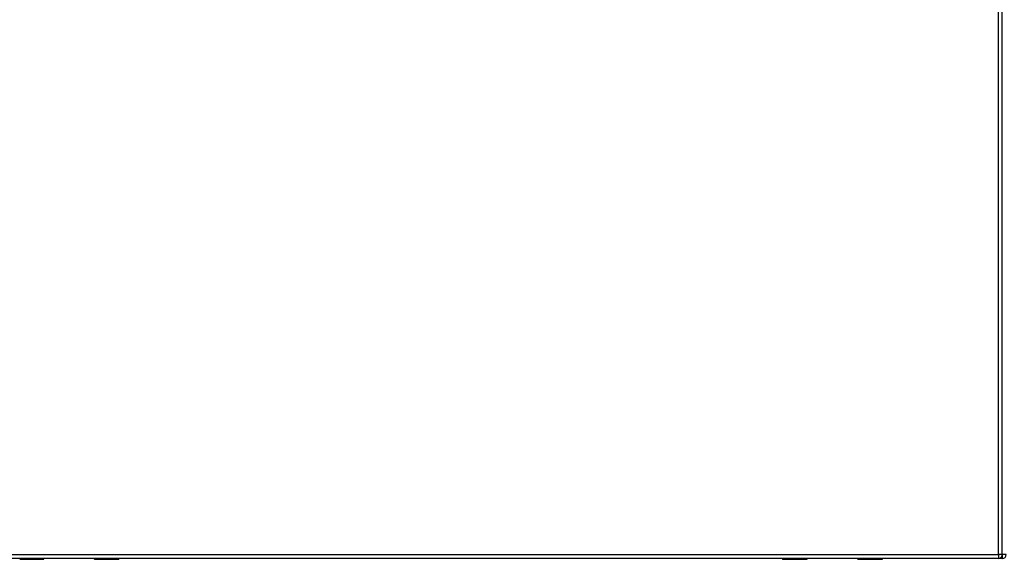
# Model space of a CAD drawing. Header units: inches. Extents: x 25 to 686, y 75 to 314.
# Tile 63 of 160: x 262 to 286, y 177 to 190. Entities that reach past the tile are written whole.
import ezdxf

# ---------------------------------------------------------------- set-up
doc = ezdxf.new("R2010")
doc.units = ezdxf.units.IN
doc.header["$MEASUREMENT"] = 0
doc.layers.add('Visible Edges(ANSI)', color=7, linetype='Continuous', lineweight=25)
doc.layers.add('Visible Tangent Edges(ANSI)', color=7, linetype='Continuous', lineweight=25)

msp = doc.modelspace()

# ---------------------------------------------------------------- linework, layer by layer
at = {"layer": 'Visible Edges(ANSI)'}
for p, q in [((286.114, 176.655), (286.114, 203.375)), ((286.015, 176.556), (220.41, 176.556)), ((262.118, 176.536), (261.528, 176.536)), ((262.134, 176.556), (262.134, 176.552)), ((263.393, 176.554), (262.134, 176.554)), ((263.393, 176.552), (263.393, 176.556)), ((263.999, 176.536), (263.409, 176.536)), ((280.61, 176.554), (264.018, 176.554)), ((281.219, 176.536), (280.629, 176.536)), ((281.235, 176.556), (281.235, 176.552)), ((282.494, 176.554), (281.235, 176.554)), ((282.494, 176.552), (282.494, 176.556)), ((283.1, 176.536), (282.51, 176.536)), ((286.114, 176.554), (283.119, 176.554))]:
    msp.add_line(p, q, dxfattribs=at)
for centre, radius, start, end in [((286.015, 176.655), 0.099, 270, 0), ((286.114, 176.653), 0.099, 270, 0), ((262.118, 176.552), 0.0157, 270, 0), ((263.409, 176.552), 0.0157, 180, 270), ((263.999, 176.556), 0.0197, 270, 359.45), ((280.629, 176.556), 0.0197, 180.55, 270), ((281.219, 176.552), 0.0157, 270, 0), ((282.51, 176.552), 0.0157, 180, 270), ((283.1, 176.556), 0.0197, 270, 359.45)]:
    msp.add_arc(centre, radius, start, end, dxfattribs=at)
at = {"layer": 'Visible Tangent Edges(ANSI)'}
for p, q in [((286.015, 176.655), (286.015, 203.375)), ((220.41, 176.655), (286.015, 176.655)), ((286.015, 176.655), (286.015, 176.556)), ((286.114, 176.655), (286.015, 176.655)), ((286.213, 176.653), (286.114, 176.653)), ((286.114, 176.645), (286.114, 176.554)), ((262.118, 176.536), (262.118, 176.556)), ((263.409, 176.556), (263.409, 176.536)), ((263.999, 176.536), (263.999, 176.556)), ((280.629, 176.556), (280.629, 176.536)), ((281.219, 176.536), (281.219, 176.556)), ((282.51, 176.556), (282.51, 176.536)), ((283.1, 176.536), (283.1, 176.556))]:
    msp.add_line(p, q, dxfattribs=at)
at = {"layer": 'Visible Tangent Edges(ANSI)', "flags": 128}
for points in [[(261.748, 176.556), (261.749, 176.554), (261.75, 176.553), (261.752, 176.551), (261.754, 176.55), (261.756, 176.549), (261.759, 176.548), (261.762, 176.547), (261.765, 176.546), (261.768, 176.546), (261.772, 176.545), (261.775, 176.545), (261.779, 176.545), (261.783, 176.545), (261.787, 176.545), (261.79, 176.546), (261.794, 176.546), (261.797, 176.547), (261.8, 176.548), (261.802, 176.549), (261.805, 176.55), (261.807, 176.551), (261.808, 176.553), (261.809, 176.554), (261.81, 176.556)], [(261.79, 176.556), (261.79, 176.556), (261.789, 176.556), (261.788, 176.555), (261.787, 176.555), (261.786, 176.555), (261.785, 176.555), (261.784, 176.555), (261.783, 176.555), (261.782, 176.555), (261.781, 176.554), (261.78, 176.554), (261.779, 176.554), (261.778, 176.554), (261.777, 176.554), (261.776, 176.555), (261.775, 176.555), (261.774, 176.555), (261.773, 176.555), (261.772, 176.555), (261.771, 176.555), (261.771, 176.555), (261.77, 176.556), (261.769, 176.556), (261.768, 176.556)], [(263.717, 176.556), (263.718, 176.554), (263.719, 176.553), (263.72, 176.551), (263.722, 176.55), (263.725, 176.549), (263.727, 176.548), (263.73, 176.547), (263.733, 176.546), (263.737, 176.546), (263.74, 176.545), (263.744, 176.545), (263.748, 176.545), (263.751, 176.545), (263.755, 176.545), (263.759, 176.546), (263.762, 176.546), (263.765, 176.547), (263.768, 176.548), (263.771, 176.549), (263.773, 176.55), (263.775, 176.551), (263.777, 176.553), (263.778, 176.554), (263.779, 176.556)], [(263.759, 176.556), (263.758, 176.556), (263.757, 176.556), (263.756, 176.555), (263.755, 176.555), (263.755, 176.555), (263.754, 176.555), (263.753, 176.555), (263.752, 176.555), (263.751, 176.555), (263.75, 176.554), (263.749, 176.554), (263.748, 176.554), (263.747, 176.554), (263.746, 176.554), (263.745, 176.555), (263.744, 176.555), (263.743, 176.555), (263.742, 176.555), (263.741, 176.555), (263.74, 176.555), (263.739, 176.555), (263.738, 176.556), (263.737, 176.556), (263.736, 176.556)], [(280.849, 176.556), (280.85, 176.554), (280.851, 176.553), (280.853, 176.551), (280.855, 176.55), (280.857, 176.549), (280.86, 176.548), (280.863, 176.547), (280.866, 176.546), (280.869, 176.546), (280.873, 176.545), (280.876, 176.545), (280.88, 176.545), (280.884, 176.545), (280.888, 176.545), (280.891, 176.546), (280.895, 176.546), (280.898, 176.547), (280.901, 176.548), (280.903, 176.549), (280.906, 176.55), (280.908, 176.551), (280.909, 176.553), (280.91, 176.554), (280.911, 176.556)], [(280.891, 176.556), (280.891, 176.556), (280.89, 176.556), (280.889, 176.555), (280.888, 176.555), (280.887, 176.555), (280.886, 176.555), (280.885, 176.555), (280.884, 176.555), (280.883, 176.555), (280.882, 176.554), (280.881, 176.554), (280.88, 176.554), (280.879, 176.554), (280.878, 176.554), (280.877, 176.555), (280.876, 176.555), (280.875, 176.555), (280.874, 176.555), (280.873, 176.555), (280.872, 176.555), (280.872, 176.555), (280.871, 176.556), (280.87, 176.556), (280.869, 176.556)], [(282.818, 176.556), (282.819, 176.554), (282.82, 176.553), (282.821, 176.551), (282.823, 176.55), (282.826, 176.549), (282.828, 176.548), (282.831, 176.547), (282.834, 176.546), (282.838, 176.546), (282.841, 176.545), (282.845, 176.545), (282.849, 176.545), (282.852, 176.545), (282.856, 176.545), (282.86, 176.546), (282.863, 176.546), (282.866, 176.547), (282.869, 176.548), (282.872, 176.549), (282.874, 176.55), (282.876, 176.551), (282.878, 176.553), (282.879, 176.554), (282.88, 176.556)], [(282.86, 176.556), (282.859, 176.556), (282.858, 176.556), (282.857, 176.555), (282.856, 176.555), (282.856, 176.555), (282.855, 176.555), (282.854, 176.555), (282.853, 176.555), (282.852, 176.555), (282.851, 176.554), (282.85, 176.554), (282.849, 176.554), (282.848, 176.554), (282.847, 176.554), (282.846, 176.555), (282.845, 176.555), (282.844, 176.555), (282.843, 176.555), (282.842, 176.555), (282.841, 176.555), (282.84, 176.555), (282.839, 176.556), (282.838, 176.556), (282.837, 176.556)]]:
    msp.add_lwpolyline(points, dxfattribs=at)

doc.saveas('drawing.dxf')
